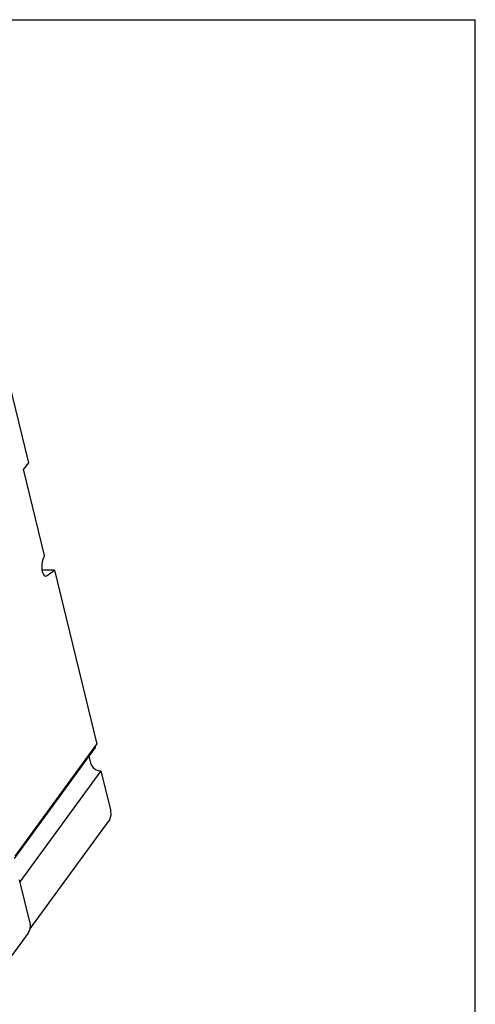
# Model space of a CAD drawing. Extents: x 0 to 34, y 0 to 22.
# Tile 5 of 5: x 29.6 to 34, y 12.5 to 22. Entities that reach past the tile are written whole.
import ezdxf

# ---------------------------------------------------------------- set-up
doc = ezdxf.new("R2010")
doc.units = 0
doc.header["$LTSCALE"] = 1.87
doc.layers.get('0').update_dxf_attribs({"linetype": 'CONTINUOUS'})

msp = doc.modelspace()

# ---------------------------------------------------------------- linework, layer by layer
at = {"color": 7, "linetype": 'CONTINUOUS'}
for p in [(0, 22), (34, 0)]:
    msp.add_line(p, (34, 22), dxfattribs=at)
at = {"color": 6, "linetype": 'CONTINUOUS'}
for p, q in [((29.4728, 18.6267), (29.6908, 17.7329)), ((29.6908, 17.7329), (29.6447, 17.6699)), ((29.8469, 16.8412), (29.6447, 17.6699)), ((29.8469, 16.8412), (29.8302, 16.802)), ((29.9429, 16.6998), (29.8214, 16.6998)), ((29.8701, 16.6456), (29.9429, 16.6998)), ((29.9429, 16.6998), (30.3518, 15.024)), ((29.8582, 16.6412), (29.8701, 16.6456)), ((30.3349, 14.9894), (29.5539, 13.9224)), ((29.562, 13.945), (30.3518, 15.024)), ((30.3328, 14.998), (30.3349, 14.9894)), ((30.2737, 14.9058), (30.2893, 14.8421)), ((30.3898, 14.7642), (29.6089, 13.6973)), ((30.3898, 14.7642), (30.4811, 14.3901)), ((29.7037, 13.2425), (30.4624, 14.279)), ((29.7031, 13.3111), (29.6039, 13.7176)), ((29.6844, 13.2), (29.3297, 12.7155))]:
    msp.add_line(p, q, dxfattribs=at)
for points in [[(29.8302, 16.802), (29.8232, 16.7798), (29.8192, 16.7537), (29.8186, 16.726), (29.8215, 16.6991), (29.8275, 16.6753), (29.8363, 16.6568), (29.8469, 16.6451), (29.8582, 16.6412)], [(30.2893, 14.8421), (30.2991, 14.8181), (30.316, 14.7963), (30.3383, 14.7791), (30.3637, 14.768), (30.3898, 14.7642)], [(30.4811, 14.3901), (30.4851, 14.3398), (30.4719, 14.2944), (30.4624, 14.2791)], [(29.7031, 13.3111), (29.7076, 13.2753), (29.7034, 13.2404), (29.6905, 13.2093), (29.6844, 13.2)]]:
    msp.add_lwpolyline(points, dxfattribs=at)

doc.saveas('drawing.dxf')
